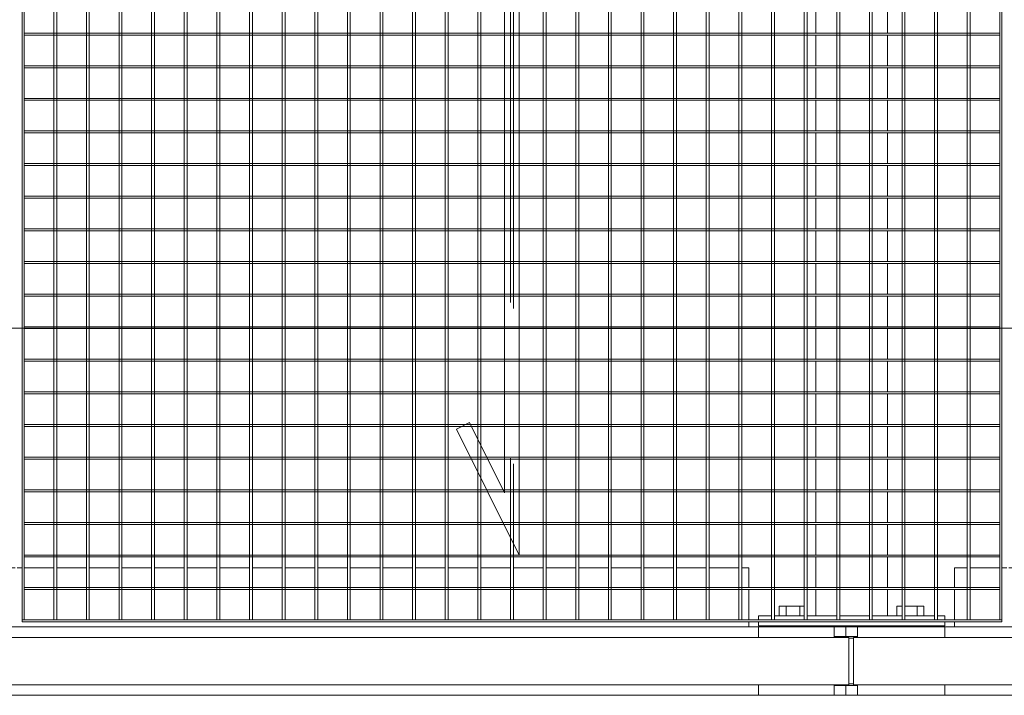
# Model space of a CAD drawing. Header units: metres. Extents: x 70279.8 to 70377.7, y 409251.8 to 409331.5.
# Tile 10 of 244: x 70315.173 to 70316.178, y 409289.475 to 409290.165. Entities that reach past the tile are written whole.
import ezdxf

# ---------------------------------------------------------------- set-up
doc = ezdxf.new("R2010")
doc.units = ezdxf.units.M
doc.linetypes.add('DASHEDX2', pattern=[9.525, 6.35, -3.175])
for name, color, linetype, lineweight in [('Bout', 3, 'Continuous', 0), ('CONTINUOUS', 7, 'Continuous', 18), ('Onderdeel', 2, 'Continuous', 0)]:
    doc.layers.add(name, color=color, linetype=linetype, lineweight=lineweight)
doc.layers.add('stairs&pedestrian', color=2, linetype='Continuous')

# ---------------------------------------------------------------- blocks, each defined once
blk = doc.blocks.new('stelconplaat')
at = {"layer": 'CONTINUOUS'}
blk.add_line((0, 2000), (2000, 2000), dxfattribs=at)
blk = doc.blocks.new('*A94')
at = {"layer": 'Onderdeel', "linetype": 'Continuous', "lineweight": 0}
for p, q in [((710.015, 15.151), (710.232, 15.151)), ((710.015, 13.611), (710.015, 15.151)), ((711.198, 15.151), (711.415, 15.151)), ((711.415, 13.611), (711.415, 15.151)), ((710.015, 11.351), (710.015, 13.131)), ((711.415, 11.351), (711.415, 13.131)), ((710.015, 11.351), (710.232, 11.351)), ((711.198, 11.351), (711.415, 11.351))]:
    blk.add_line(p, q, dxfattribs=at)
blk = doc.blocks.new('*A95')
at = {"layer": 'Onderdeel', "linetype": 'Continuous', "lineweight": 0}
for p, q in [((711.435, 15.151), (711.435, 11.351)), ((711.435, 15.151), (711.515, 15.151)), ((711.555, 15.151), (711.635, 15.151)), ((711.635, 14.887), (711.635, 15.151)), ((711.635, 14.221), (711.635, 14.827)), ((711.635, 13.555), (711.635, 14.161)), ((711.635, 12.889), (711.635, 13.495)), ((711.635, 12.223), (711.635, 12.829)), ((711.635, 11.557), (711.635, 12.163)), ((711.635, 11.351), (711.635, 11.497)), ((711.435, 11.351), (711.515, 11.351)), ((711.555, 11.351), (711.635, 11.351))]:
    blk.add_line(p, q, dxfattribs=at)
blk = doc.blocks.new('*A96')
at = {"layer": 'Bout', "linetype": 'Continuous', "lineweight": 0}
for p, q in [((711.835, 14.728), (711.635, 14.728)), ((711.835, 14.221), (711.835, 14.728)), ((711.415, 14.611), (711.435, 14.611)), ((711.635, 14.589), (711.835, 14.589)), ((711.415, 14.291), (711.435, 14.291)), ((711.635, 14.312), (711.835, 14.312)), ((711.835, 12.328), (711.635, 12.328)), ((711.835, 12.223), (711.835, 12.328)), ((711.415, 12.211), (711.435, 12.211)), ((711.835, 12.163), (711.835, 11.774)), ((711.415, 11.891), (711.435, 11.891)), ((711.635, 11.912), (711.835, 11.912)), ((711.635, 11.774), (711.835, 11.774))]:
    blk.add_line(p, q, dxfattribs=at)
blk = doc.blocks.new('*A106')
at = {"layer": 'Onderdeel', "linetype": 'Continuous', "lineweight": 0}
for p, q in [((711.415, 32.791), (711.515, 32.791)), ((711.555, 32.791), (712.173, 32.791)), ((712.213, 32.791), (712.615, 32.791)), ((712.615, 32.323), (712.615, 32.791)), ((712.615, 31.657), (712.615, 32.263)), ((712.615, 30.991), (712.615, 31.597)), ((712.615, 30.325), (712.615, 30.931)), ((712.615, 30.185), (712.615, 30.285)), ((712.615, 29.539), (712.615, 30.145)), ((712.615, 28.873), (712.615, 29.479)), ((712.615, 28.207), (712.615, 28.813)), ((712.615, 27.541), (712.615, 28.147)), ((712.615, 26.875), (712.615, 27.481)), ((712.615, 26.209), (712.615, 26.815)), ((712.615, 25.543), (712.615, 26.149)), ((712.615, 24.877), (712.615, 25.483)), ((712.615, 24.211), (712.615, 24.817)), ((712.615, 23.545), (712.615, 24.151)), ((712.615, 22.879), (712.615, 23.485)), ((712.615, 22.213), (712.615, 22.819)), ((712.615, 21.547), (712.615, 22.153)), ((712.615, 20.881), (712.615, 21.487)), ((712.615, 20.215), (712.615, 20.821)), ((712.615, 19.549), (712.615, 20.155)), ((712.615, 18.883), (712.615, 19.489)), ((712.615, 18.217), (712.615, 18.823)), ((712.615, 17.551), (712.615, 18.157)), ((712.615, 16.885), (712.615, 17.491)), ((712.615, 16.219), (712.615, 16.825)), ((712.615, 15.553), (712.615, 16.159)), ((712.615, 15.351), (712.615, 15.493)), ((711.415, 15.351), (711.515, 15.351)), ((711.555, 15.351), (712.173, 15.351)), ((712.213, 15.351), (712.615, 15.351))]:
    blk.add_line(p, q, dxfattribs=at)
blk = doc.blocks.new('*A125')
at = {"layer": 'Onderdeel', "linetype": 'Continuous', "lineweight": 0}
for p, q in [((710.015, 13.131), (710.015, 13.371)), ((710.015, 13.371), (710.215, 13.371)), ((710.215, 13.131), (710.215, 13.371)), ((710.215, 13.371), (710.232, 13.371)), ((710.249, 13.211), (710.249, 13.311)), ((711.182, 13.211), (711.182, 13.311)), ((711.198, 13.371), (711.215, 13.371)), ((711.215, 13.371), (711.215, 13.131)), ((711.215, 13.371), (711.415, 13.371)), ((711.415, 13.131), (711.415, 13.371)), ((710.232, 13.131), (710.015, 13.131)), ((711.215, 13.131), (711.198, 13.131)), ((711.215, 13.131), (711.415, 13.131))]:
    blk.add_line(p, q, dxfattribs=at)
blk = doc.blocks.new('*A186')
at = {"layer": 'Onderdeel', "linetype": 'Continuous', "lineweight": 0}
for p, q in [((711.635, 13.981), (712.173, 13.981)), ((711.635, 13.555), (711.635, 13.981)), ((712.213, 13.981), (712.839, 13.981)), ((712.879, 13.981), (713.505, 13.981)), ((713.545, 13.981), (714.171, 13.981)), ((714.211, 13.981), (714.837, 13.981)), ((714.877, 13.981), (715.503, 13.981)), ((715.543, 13.981), (716.169, 13.981)), ((716.209, 13.981), (716.835, 13.981)), ((716.875, 13.981), (717.501, 13.981)), ((717.541, 13.981), (718.167, 13.981)), ((718.207, 13.981), (718.833, 13.981)), ((718.873, 13.981), (719.499, 13.981)), ((719.539, 13.981), (720.165, 13.981)), ((720.205, 13.981), (720.831, 13.981)), ((720.871, 13.981), (721.497, 13.981)), ((721.537, 13.981), (722.163, 13.981)), ((722.203, 13.981), (722.829, 13.981)), ((722.869, 13.981), (723.495, 13.981)), ((723.535, 13.981), (724.161, 13.981)), ((724.201, 13.981), (724.827, 13.981)), ((724.867, 13.981), (725.493, 13.981)), ((725.533, 13.981), (726.159, 13.981)), ((726.199, 13.981), (726.825, 13.981)), ((726.865, 13.981), (727.491, 13.981)), ((727.531, 13.981), (728.157, 13.981)), ((728.197, 13.981), (728.823, 13.981)), ((728.863, 13.981), (729.489, 13.981)), ((729.529, 13.981), (730.155, 13.981)), ((730.195, 13.981), (730.821, 13.981)), ((730.861, 13.981), (731.487, 13.981)), ((731.527, 13.981), (732.153, 13.981)), ((732.193, 13.981), (732.819, 13.981)), ((732.859, 13.981), (733.485, 13.981)), ((733.525, 13.981), (734.151, 13.981)), ((734.191, 13.981), (734.817, 13.981)), ((734.857, 13.981), (735.394, 13.981)), ((735.394, 13.555), (735.394, 13.981)), ((711.635, 12.889), (711.635, 13.495)), ((735.394, 12.889), (735.394, 13.495)), ((711.635, 12.521), (711.635, 12.829)), ((735.394, 12.521), (735.394, 12.829)), ((711.635, 12.521), (712.173, 12.521)), ((712.213, 12.521), (712.839, 12.521)), ((712.879, 12.521), (713.505, 12.521)), ((713.545, 12.521), (714.171, 12.521)), ((714.211, 12.521), (714.837, 12.521)), ((714.877, 12.521), (715.503, 12.521)), ((715.543, 12.521), (716.169, 12.521)), ((716.209, 12.521), (716.835, 12.521)), ((716.875, 12.521), (717.501, 12.521)), ((717.541, 12.521), (718.167, 12.521)), ((718.207, 12.521), (718.833, 12.521)), ((718.873, 12.521), (719.499, 12.521)), ((719.539, 12.521), (720.165, 12.521)), ((720.205, 12.521), (720.831, 12.521)), ((720.871, 12.521), (721.497, 12.521)), ((721.537, 12.521), (722.163, 12.521)), ((722.203, 12.521), (722.829, 12.521)), ((722.869, 12.521), (723.495, 12.521)), ((723.535, 12.521), (724.161, 12.521)), ((724.201, 12.521), (724.827, 12.521)), ((724.867, 12.521), (725.493, 12.521)), ((725.533, 12.521), (726.159, 12.521)), ((726.199, 12.521), (726.825, 12.521)), ((726.865, 12.521), (727.491, 12.521)), ((727.531, 12.521), (728.157, 12.521)), ((728.197, 12.521), (728.823, 12.521)), ((728.863, 12.521), (729.489, 12.521)), ((729.529, 12.521), (730.155, 12.521)), ((730.195, 12.521), (730.821, 12.521)), ((730.861, 12.521), (731.487, 12.521)), ((731.527, 12.521), (732.153, 12.521)), ((732.193, 12.521), (732.819, 12.521)), ((732.859, 12.521), (733.485, 12.521)), ((733.525, 12.521), (734.151, 12.521)), ((734.191, 12.521), (734.817, 12.521)), ((734.857, 12.521), (735.394, 12.521))]:
    blk.add_line(p, q, dxfattribs=at)
blk = doc.blocks.new('*A187')
at = {"layer": 'Onderdeel', "linetype": 'Continuous', "lineweight": 0}
for p, q in [((711.415, 11.151), (711.515, 11.151)), ((711.555, 11.151), (712.173, 11.151)), ((712.213, 11.151), (712.615, 11.151)), ((712.615, 10.891), (712.615, 11.151)), ((712.615, 10.225), (712.615, 10.831)), ((712.615, 10.085), (712.615, 10.185)), ((712.615, 9.439), (712.615, 10.045)), ((712.615, 8.773), (712.615, 9.379)), ((712.615, 8.107), (712.615, 8.713)), ((712.615, 7.441), (712.615, 8.047)), ((712.615, 6.775), (712.615, 7.381)), ((712.615, 6.109), (712.615, 6.715)), ((712.615, 5.443), (712.615, 6.049)), ((712.615, 4.777), (712.615, 5.383)), ((712.615, 4.111), (712.615, 4.717)), ((712.615, 3.445), (712.615, 4.051)), ((712.615, 2.779), (712.615, 3.385)), ((712.615, 2.113), (712.615, 2.719)), ((712.615, 1.447), (712.615, 2.053)), ((712.615, 0.781), (712.615, 1.387)), ((712.615, 0.115), (712.615, 0.721)), ((712.615, -0.551), (712.615, 0.055)), ((712.615, -1.217), (712.615, -0.611)), ((712.615, -1.883), (712.615, -1.277)), ((712.615, -2.549), (712.615, -1.943)), ((712.615, -3.215), (712.615, -2.609)), ((712.615, -3.881), (712.615, -3.275)), ((712.615, -4.547), (712.615, -3.941)), ((712.615, -4.696), (712.615, -4.607)), ((711.415, -4.696), (711.515, -4.696)), ((711.555, -4.696), (712.173, -4.696)), ((712.213, -4.696), (712.615, -4.696))]:
    blk.add_line(p, q, dxfattribs=at)
blk = doc.blocks.new('*A276')
at = {"layer": 'Onderdeel', "linetype": 'Continuous', "lineweight": 0}
for p, q in [((710.015, 15.151), (710.015, 37.086)), ((711.415, 15.151), (711.415, 37.086)), ((710.015, -4.896), (710.015, 11.351)), ((711.415, -4.896), (711.415, 11.351))]:
    blk.add_line(p, q, dxfattribs=at)
blk = doc.blocks.new('*A824')
at = {"layer": 'Onderdeel', "linetype": 'Continuous', "lineweight": 0}
for p, q in [((710.232, 13.311), (710.232, 38.906)), ((711.198, 13.311), (711.198, 38.906)), ((710.232, 13.311), (711.198, 13.311))]:
    blk.add_line(p, q, dxfattribs=at)
blk = doc.blocks.new('*A825')
at = {"layer": 'Onderdeel', "linetype": 'Continuous', "lineweight": 0}
for p, q in [((711.555, 30.185), (711.515, 30.185)), ((711.515, 30.185), (711.515, 10.185)), ((711.555, 30.185), (711.555, 10.185)), ((711.515, 10.185), (711.555, 10.185))]:
    blk.add_line(p, q, dxfattribs=at)
blk = doc.blocks.new('*A827')
at = {"layer": 'Onderdeel', "linetype": 'Continuous', "lineweight": 0}
for p, q in [((712.173, 10.225), (712.173, 30.145)), ((712.173, 30.145), (712.213, 30.145)), ((712.213, 30.145), (712.213, 10.225)), ((712.213, 10.225), (712.173, 10.225))]:
    blk.add_line(p, q, dxfattribs=at)
blk = doc.blocks.new('*A828')
at = {"layer": 'Onderdeel', "linetype": 'Continuous', "lineweight": 0}
for p, q in [((712.839, 10.225), (712.839, 30.145)), ((712.839, 30.145), (712.879, 30.145)), ((712.879, 30.145), (712.879, 10.225)), ((712.879, 10.225), (712.839, 10.225))]:
    blk.add_line(p, q, dxfattribs=at)
blk = doc.blocks.new('*A829')
at = {"layer": 'Onderdeel', "linetype": 'Continuous', "lineweight": 0}
for p, q in [((713.505, 30.145), (713.505, 20.348)), ((713.545, 30.145), (713.505, 30.145)), ((713.545, 30.145), (713.545, 20.368)), ((713.505, 20.035), (713.505, 10.225)), ((713.545, 20.035), (713.545, 10.225)), ((713.505, 10.225), (713.545, 10.225))]:
    blk.add_line(p, q, dxfattribs=at)
at = {"layer": 'Onderdeel', "linetype": 'DASHEDX2', "lineweight": 0}
for p, q in [((713.505, 20.348), (713.505, 20.035)), ((713.545, 20.368), (713.545, 20.035))]:
    blk.add_line(p, q, dxfattribs=at)
blk = doc.blocks.new('*A830')
at = {"layer": 'Onderdeel', "linetype": 'Continuous', "lineweight": 0}
for p, q in [((714.171, 30.145), (714.171, 20.681)), ((714.211, 30.145), (714.171, 30.145)), ((714.211, 30.145), (714.211, 20.701)), ((714.171, 20.346), (714.171, 20.335)), ((714.211, 20.366), (714.211, 20.335)), ((714.171, 20.035), (714.171, 10.225)), ((714.211, 10.225), (714.211, 20.035)), ((714.171, 10.225), (714.211, 10.225))]:
    blk.add_line(p, q, dxfattribs=at)
at = {"layer": 'Onderdeel', "linetype": 'DASHEDX2', "lineweight": 0}
for p, q in [((714.171, 20.681), (714.171, 20.035)), ((714.211, 20.701), (714.211, 20.366)), ((714.211, 20.335), (714.211, 20.035))]:
    blk.add_line(p, q, dxfattribs=at)
blk = doc.blocks.new('*A831')
at = {"layer": 'Onderdeel', "linetype": 'Continuous', "lineweight": 0}
for p, q in [((714.837, 30.145), (714.837, 21.014)), ((714.877, 30.145), (714.837, 30.145)), ((714.877, 30.145), (714.877, 21.034)), ((714.837, 20.679), (714.837, 20.335)), ((714.877, 20.699), (714.877, 20.335)), ((714.837, 10.225), (714.837, 20.035)), ((714.877, 20.035), (714.877, 10.225)), ((714.877, 10.225), (714.837, 10.225))]:
    blk.add_line(p, q, dxfattribs=at)
at = {"layer": 'Onderdeel', "linetype": 'DASHEDX2', "lineweight": 0}
for p, q in [((714.837, 21.014), (714.837, 20.679)), ((714.877, 21.034), (714.877, 20.699)), ((714.837, 20.335), (714.837, 20.035)), ((714.877, 20.335), (714.877, 20.035))]:
    blk.add_line(p, q, dxfattribs=at)
blk = doc.blocks.new('*A832')
at = {"layer": 'Onderdeel', "linetype": 'Continuous', "lineweight": 0}
for p, q in [((715.503, 30.145), (715.503, 21.209)), ((715.543, 30.145), (715.503, 30.145)), ((715.543, 30.145), (715.543, 21.129)), ((715.503, 21.012), (715.503, 20.335)), ((715.543, 21.032), (715.543, 20.335)), ((715.503, 10.225), (715.503, 20.035)), ((715.543, 20.035), (715.543, 10.225)), ((715.543, 10.225), (715.503, 10.225))]:
    blk.add_line(p, q, dxfattribs=at)
at = {"layer": 'Onderdeel', "linetype": 'DASHEDX2', "lineweight": 0}
for p, q in [((715.503, 21.209), (715.503, 21.012)), ((715.543, 21.129), (715.543, 21.032)), ((715.503, 20.335), (715.503, 20.035)), ((715.543, 20.335), (715.543, 20.035))]:
    blk.add_line(p, q, dxfattribs=at)
blk = doc.blocks.new('*A833')
at = {"layer": 'Onderdeel', "linetype": 'Continuous', "lineweight": 0}
for p, q in [((716.169, 30.145), (716.169, 20.335)), ((716.209, 30.145), (716.169, 30.145)), ((716.209, 30.145), (716.209, 20.335)), ((716.169, 20.035), (716.169, 10.225)), ((716.209, 20.035), (716.209, 10.225)), ((716.169, 10.225), (716.209, 10.225))]:
    blk.add_line(p, q, dxfattribs=at)
at = {"layer": 'Onderdeel', "linetype": 'DASHEDX2', "lineweight": 0}
for p, q in [((716.169, 20.335), (716.169, 20.035)), ((716.209, 20.335), (716.209, 20.035))]:
    blk.add_line(p, q, dxfattribs=at)
blk = doc.blocks.new('*A834')
at = {"layer": 'Onderdeel', "linetype": 'Continuous', "lineweight": 0}
for p, q in [((716.835, 30.145), (716.835, 20.335)), ((716.875, 30.145), (716.835, 30.145)), ((716.875, 30.145), (716.875, 20.335)), ((716.835, 20.035), (716.835, 10.225)), ((716.875, 20.035), (716.875, 10.225)), ((716.835, 10.225), (716.875, 10.225))]:
    blk.add_line(p, q, dxfattribs=at)
at = {"layer": 'Onderdeel', "linetype": 'DASHEDX2', "lineweight": 0}
for p, q in [((716.835, 20.335), (716.835, 20.035)), ((716.875, 20.335), (716.875, 20.035))]:
    blk.add_line(p, q, dxfattribs=at)
blk = doc.blocks.new('*A835')
at = {"layer": 'Onderdeel', "linetype": 'Continuous', "lineweight": 0}
for p, q in [((717.501, 30.145), (717.501, 20.335)), ((717.541, 30.145), (717.501, 30.145)), ((717.541, 30.145), (717.541, 20.335)), ((717.501, 20.035), (717.501, 10.225)), ((717.541, 20.035), (717.541, 10.225)), ((717.501, 10.225), (717.541, 10.225))]:
    blk.add_line(p, q, dxfattribs=at)
at = {"layer": 'Onderdeel', "linetype": 'DASHEDX2', "lineweight": 0}
for p, q in [((717.501, 20.335), (717.501, 20.035)), ((717.541, 20.335), (717.541, 20.035))]:
    blk.add_line(p, q, dxfattribs=at)
blk = doc.blocks.new('*A836')
at = {"layer": 'Onderdeel', "linetype": 'Continuous', "lineweight": 0}
for p, q in [((718.167, 30.145), (718.167, 20.335)), ((718.207, 30.145), (718.167, 30.145)), ((718.207, 30.145), (718.207, 20.335)), ((718.167, 20.035), (718.167, 10.225)), ((718.207, 20.035), (718.207, 10.225)), ((718.167, 10.225), (718.207, 10.225))]:
    blk.add_line(p, q, dxfattribs=at)
at = {"layer": 'Onderdeel', "linetype": 'DASHEDX2', "lineweight": 0}
for p, q in [((718.167, 20.335), (718.167, 20.035)), ((718.207, 20.335), (718.207, 20.035))]:
    blk.add_line(p, q, dxfattribs=at)
blk = doc.blocks.new('*A837')
at = {"layer": 'Onderdeel', "linetype": 'Continuous', "lineweight": 0}
for p, q in [((718.833, 30.145), (718.833, 20.335)), ((718.873, 30.145), (718.833, 30.145)), ((718.873, 30.145), (718.873, 20.335)), ((718.833, 20.035), (718.833, 10.225)), ((718.873, 20.035), (718.873, 10.225)), ((718.833, 10.225), (718.873, 10.225))]:
    blk.add_line(p, q, dxfattribs=at)
at = {"layer": 'Onderdeel', "linetype": 'DASHEDX2', "lineweight": 0}
for p, q in [((718.833, 20.335), (718.833, 20.035)), ((718.873, 20.335), (718.873, 20.035))]:
    blk.add_line(p, q, dxfattribs=at)
blk = doc.blocks.new('*A838')
at = {"layer": 'Onderdeel', "linetype": 'Continuous', "lineweight": 0}
for p, q in [((719.499, 30.145), (719.499, 20.335)), ((719.539, 30.145), (719.499, 30.145)), ((719.539, 30.145), (719.539, 20.335)), ((719.499, 20.035), (719.499, 10.225)), ((719.539, 20.035), (719.539, 10.225)), ((719.499, 10.225), (719.539, 10.225))]:
    blk.add_line(p, q, dxfattribs=at)
at = {"layer": 'Onderdeel', "linetype": 'DASHEDX2', "lineweight": 0}
for p, q in [((719.499, 20.335), (719.499, 20.035)), ((719.539, 20.335), (719.539, 20.035))]:
    blk.add_line(p, q, dxfattribs=at)
blk = doc.blocks.new('*A839')
at = {"layer": 'Onderdeel', "linetype": 'Continuous', "lineweight": 0}
for p, q in [((720.165, 30.145), (720.165, 20.335)), ((720.205, 30.145), (720.165, 30.145)), ((720.205, 30.145), (720.205, 20.335)), ((720.165, 20.035), (720.165, 10.225)), ((720.205, 20.035), (720.205, 10.225)), ((720.165, 10.225), (720.205, 10.225))]:
    blk.add_line(p, q, dxfattribs=at)
at = {"layer": 'Onderdeel', "linetype": 'DASHEDX2', "lineweight": 0}
for p, q in [((720.165, 20.335), (720.165, 20.035)), ((720.205, 20.335), (720.205, 20.035))]:
    blk.add_line(p, q, dxfattribs=at)
blk = doc.blocks.new('*A840')
at = {"layer": 'Onderdeel', "linetype": 'Continuous', "lineweight": 0}
for p, q in [((720.831, 30.145), (720.831, 20.335)), ((720.871, 30.145), (720.831, 30.145)), ((720.871, 30.145), (720.871, 20.335)), ((720.831, 20.035), (720.831, 10.225)), ((720.871, 20.035), (720.871, 10.225)), ((720.831, 10.225), (720.871, 10.225))]:
    blk.add_line(p, q, dxfattribs=at)
at = {"layer": 'Onderdeel', "linetype": 'DASHEDX2', "lineweight": 0}
for p, q in [((720.831, 20.335), (720.831, 20.035)), ((720.871, 20.335), (720.871, 20.035))]:
    blk.add_line(p, q, dxfattribs=at)
blk = doc.blocks.new('*A841')
at = {"layer": 'Onderdeel', "linetype": 'Continuous', "lineweight": 0}
for p, q in [((721.497, 30.145), (721.497, 20.335)), ((721.537, 30.145), (721.497, 30.145)), ((721.537, 30.145), (721.537, 20.335)), ((721.497, 20.035), (721.497, 10.225)), ((721.537, 20.035), (721.537, 10.225)), ((721.497, 10.225), (721.537, 10.225))]:
    blk.add_line(p, q, dxfattribs=at)
at = {"layer": 'Onderdeel', "linetype": 'DASHEDX2', "lineweight": 0}
for p, q in [((721.497, 20.335), (721.497, 20.035)), ((721.537, 20.335), (721.537, 20.035))]:
    blk.add_line(p, q, dxfattribs=at)
blk = doc.blocks.new('*A842')
at = {"layer": 'Onderdeel', "linetype": 'Continuous', "lineweight": 0}
for p, q in [((722.163, 30.145), (722.163, 20.335)), ((722.203, 30.145), (722.163, 30.145)), ((722.203, 30.145), (722.203, 20.335)), ((722.163, 20.035), (722.163, 10.225)), ((722.203, 20.035), (722.203, 10.225)), ((722.163, 10.225), (722.203, 10.225))]:
    blk.add_line(p, q, dxfattribs=at)
at = {"layer": 'Onderdeel', "linetype": 'DASHEDX2', "lineweight": 0}
for p, q in [((722.163, 20.335), (722.163, 20.035)), ((722.203, 20.335), (722.203, 20.035))]:
    blk.add_line(p, q, dxfattribs=at)
blk = doc.blocks.new('*A843')
at = {"layer": 'Onderdeel', "linetype": 'Continuous', "lineweight": 0}
for p, q in [((722.829, 30.145), (722.829, 20.335)), ((722.869, 30.145), (722.829, 30.145)), ((722.869, 30.145), (722.869, 20.335)), ((722.829, 20.035), (722.829, 10.225)), ((722.869, 20.035), (722.869, 10.225)), ((722.829, 10.225), (722.869, 10.225))]:
    blk.add_line(p, q, dxfattribs=at)
at = {"layer": 'Onderdeel', "linetype": 'DASHEDX2', "lineweight": 0}
for p, q in [((722.829, 20.335), (722.829, 20.035)), ((722.869, 20.335), (722.869, 20.035))]:
    blk.add_line(p, q, dxfattribs=at)
blk = doc.blocks.new('*A844')
at = {"layer": 'Onderdeel', "linetype": 'Continuous', "lineweight": 0}
for p, q in [((723.495, 30.145), (723.495, 20.335)), ((723.535, 30.145), (723.495, 30.145)), ((723.535, 30.145), (723.535, 20.335)), ((723.495, 20.035), (723.495, 10.225)), ((723.535, 20.035), (723.535, 10.225)), ((723.495, 10.225), (723.535, 10.225))]:
    blk.add_line(p, q, dxfattribs=at)
at = {"layer": 'Onderdeel', "linetype": 'DASHEDX2', "lineweight": 0}
for p, q in [((723.495, 20.335), (723.495, 20.035)), ((723.535, 20.335), (723.535, 20.035))]:
    blk.add_line(p, q, dxfattribs=at)
blk = doc.blocks.new('*A914')
at = {"layer": 'Onderdeel', "linetype": 'Continuous', "lineweight": 0}
for p, q in [((711.198, 13.211), (710.232, 13.211)), ((710.232, -26.823), (710.232, 13.211)), ((711.198, -26.823), (711.198, 13.211))]:
    blk.add_line(p, q, dxfattribs=at)
blk = doc.blocks.new('*A1054')
at = {"layer": 'Onderdeel', "linetype": 'Continuous', "lineweight": 0}
for p, q in [((711.555, 10.225), (735.475, 10.225)), ((711.555, 10.225), (711.555, 10.185)), ((711.555, 10.185), (735.475, 10.185)), ((735.475, 10.185), (735.475, 10.225))]:
    blk.add_line(p, q, dxfattribs=at)
blk = doc.blocks.new('*A1055')
at = {"layer": 'Onderdeel', "linetype": 'Continuous', "lineweight": 0}
for p, q in [((711.555, 10.891), (735.475, 10.891)), ((711.555, 10.831), (711.555, 10.891)), ((735.475, 10.891), (735.475, 10.831)), ((735.475, 10.831), (711.555, 10.831))]:
    blk.add_line(p, q, dxfattribs=at)
blk = doc.blocks.new('*A1056')
at = {"layer": 'Onderdeel', "linetype": 'Continuous', "lineweight": 0}
for p, q in [((712.879, 20.035), (715.447, 21.32)), ((715.447, 21.32), (715.582, 21.051)), ((715.582, 21.051), (714.15, 20.335)), ((734.15, 20.335), (714.15, 20.335)), ((734.15, 20.335), (731.582, 19.051)), ((732.879, 20.035), (712.879, 20.035)), ((732.879, 20.035), (731.447, 19.32)), ((731.447, 19.32), (731.582, 19.051))]:
    blk.add_line(p, q, dxfattribs=at)
blk = doc.blocks.new('*A1057')
at = {"layer": 'Onderdeel', "linetype": 'Continuous', "lineweight": 0}
for p, q in [((711.555, 11.557), (735.475, 11.557)), ((711.555, 11.497), (711.555, 11.557)), ((735.475, 11.497), (711.555, 11.497)), ((735.475, 11.557), (735.475, 11.497))]:
    blk.add_line(p, q, dxfattribs=at)
blk = doc.blocks.new('*A1058')
at = {"layer": 'Onderdeel', "linetype": 'Continuous', "lineweight": 0}
for p, q in [((711.555, 12.223), (735.475, 12.223)), ((711.555, 12.163), (711.555, 12.223)), ((735.475, 12.163), (711.555, 12.163)), ((735.475, 12.223), (735.475, 12.163))]:
    blk.add_line(p, q, dxfattribs=at)
blk = doc.blocks.new('*A1059')
at = {"layer": 'Onderdeel', "linetype": 'Continuous', "lineweight": 0}
for p, q in [((711.555, 12.889), (735.475, 12.889)), ((711.555, 12.829), (711.555, 12.889)), ((735.475, 12.889), (735.475, 12.829)), ((735.475, 12.829), (711.555, 12.829))]:
    blk.add_line(p, q, dxfattribs=at)
blk = doc.blocks.new('*A1060')
at = {"layer": 'Onderdeel', "linetype": 'Continuous', "lineweight": 0}
for p, q in [((711.555, 13.555), (735.475, 13.555)), ((711.555, 13.495), (711.555, 13.555)), ((735.475, 13.495), (711.555, 13.495)), ((735.475, 13.555), (735.475, 13.495))]:
    blk.add_line(p, q, dxfattribs=at)
blk = doc.blocks.new('*A1061')
at = {"layer": 'Onderdeel', "linetype": 'Continuous', "lineweight": 0}
for p, q in [((711.555, 14.221), (735.475, 14.221)), ((711.555, 14.161), (711.555, 14.221)), ((735.475, 14.161), (711.555, 14.161)), ((735.475, 14.221), (735.475, 14.161))]:
    blk.add_line(p, q, dxfattribs=at)
blk = doc.blocks.new('*A1062')
at = {"layer": 'Onderdeel', "linetype": 'Continuous', "lineweight": 0}
for p, q in [((711.555, 14.887), (735.475, 14.887)), ((711.555, 14.827), (711.555, 14.887)), ((735.475, 14.887), (735.475, 14.827)), ((735.475, 14.827), (711.555, 14.827))]:
    blk.add_line(p, q, dxfattribs=at)
blk = doc.blocks.new('*A1063')
at = {"layer": 'Onderdeel', "linetype": 'Continuous', "lineweight": 0}
for p, q in [((711.555, 15.553), (735.475, 15.553)), ((711.555, 15.493), (711.555, 15.553)), ((735.475, 15.493), (711.555, 15.493)), ((735.475, 15.553), (735.475, 15.493))]:
    blk.add_line(p, q, dxfattribs=at)
blk = doc.blocks.new('*A1064')
at = {"layer": 'Onderdeel', "linetype": 'Continuous', "lineweight": 0}
for p, q in [((711.555, 16.219), (735.475, 16.219)), ((711.555, 16.159), (711.555, 16.219)), ((735.475, 16.159), (711.555, 16.159)), ((735.475, 16.219), (735.475, 16.159))]:
    blk.add_line(p, q, dxfattribs=at)
blk = doc.blocks.new('*A1065')
at = {"layer": 'Onderdeel', "linetype": 'Continuous', "lineweight": 0}
for p, q in [((711.555, 16.885), (735.475, 16.885)), ((711.555, 16.825), (711.555, 16.885)), ((735.475, 16.885), (735.475, 16.825)), ((735.475, 16.825), (711.555, 16.825))]:
    blk.add_line(p, q, dxfattribs=at)
blk = doc.blocks.new('*A1066')
at = {"layer": 'Onderdeel', "linetype": 'Continuous', "lineweight": 0}
for p, q in [((711.555, 17.551), (735.475, 17.551)), ((711.555, 17.491), (711.555, 17.551)), ((735.475, 17.491), (711.555, 17.491)), ((735.475, 17.551), (735.475, 17.491))]:
    blk.add_line(p, q, dxfattribs=at)
blk = doc.blocks.new('*A1067')
at = {"layer": 'Onderdeel', "linetype": 'Continuous', "lineweight": 0}
for p, q in [((711.555, 18.217), (735.475, 18.217)), ((711.555, 18.157), (711.555, 18.217)), ((735.475, 18.157), (711.555, 18.157)), ((735.475, 18.217), (735.475, 18.157))]:
    blk.add_line(p, q, dxfattribs=at)
blk = doc.blocks.new('*A1068')
at = {"layer": 'Onderdeel', "linetype": 'Continuous', "lineweight": 0}
for p, q in [((711.555, 18.883), (735.475, 18.883)), ((711.555, 18.823), (711.555, 18.883)), ((735.475, 18.823), (711.555, 18.823)), ((735.475, 18.883), (735.475, 18.823))]:
    blk.add_line(p, q, dxfattribs=at)
blk = doc.blocks.new('*A1069')
at = {"layer": 'Onderdeel', "linetype": 'Continuous', "lineweight": 0}
for p, q in [((711.555, 19.489), (711.555, 19.549)), ((711.555, 19.549), (731.907, 19.549)), ((735.475, 19.549), (732.578, 19.549)), ((735.475, 19.549), (735.475, 19.489)), ((731.787, 19.489), (711.555, 19.489)), ((735.475, 19.489), (732.458, 19.489))]:
    blk.add_line(p, q, dxfattribs=at)
at = {"layer": 'Onderdeel', "linetype": 'DASHEDX2', "lineweight": 0}
for p, q in [((732.578, 19.549), (731.907, 19.549)), ((732.458, 19.489), (731.787, 19.489))]:
    blk.add_line(p, q, dxfattribs=at)
blk = doc.blocks.new('*A1070')
at = {"layer": 'Onderdeel', "linetype": 'Continuous', "lineweight": 0}
for p, q in [((711.555, 20.155), (711.555, 20.215)), ((711.555, 20.215), (713.239, 20.215)), ((713.119, 20.155), (711.555, 20.155)), ((735.475, 20.155), (733.79, 20.155)), ((735.475, 20.215), (733.91, 20.215)), ((735.475, 20.215), (735.475, 20.155))]:
    blk.add_line(p, q, dxfattribs=at)
at = {"layer": 'Onderdeel', "linetype": 'DASHEDX2', "lineweight": 0}
for p, q in [((733.79, 20.155), (713.119, 20.155)), ((733.91, 20.215), (713.239, 20.215))]:
    blk.add_line(p, q, dxfattribs=at)
blk = doc.blocks.new('*A1071')
at = {"layer": 'Onderdeel', "linetype": 'Continuous', "lineweight": 0}
for p, q in [((711.555, 20.821), (711.555, 20.881)), ((711.555, 20.881), (714.571, 20.881)), ((714.451, 20.821), (711.555, 20.821)), ((735.475, 20.821), (715.122, 20.821)), ((735.475, 20.881), (715.242, 20.881)), ((735.475, 20.881), (735.475, 20.821))]:
    blk.add_line(p, q, dxfattribs=at)
at = {"layer": 'Onderdeel', "linetype": 'DASHEDX2', "lineweight": 0}
for p, q in [((715.122, 20.821), (714.451, 20.821)), ((715.242, 20.881), (714.571, 20.881))]:
    blk.add_line(p, q, dxfattribs=at)
blk = doc.blocks.new('*A1072')
at = {"layer": 'Onderdeel', "linetype": 'Continuous', "lineweight": 0}
for p, q in [((711.555, 21.547), (735.475, 21.547)), ((711.555, 21.487), (711.555, 21.547)), ((735.475, 21.547), (735.475, 21.487)), ((735.475, 21.487), (711.555, 21.487))]:
    blk.add_line(p, q, dxfattribs=at)
blk = doc.blocks.new('*A1073')
at = {"layer": 'Onderdeel', "linetype": 'Continuous', "lineweight": 0}
for p, q in [((711.555, 22.213), (735.475, 22.213)), ((711.555, 22.153), (711.555, 22.213)), ((735.475, 22.153), (711.555, 22.153)), ((735.475, 22.213), (735.475, 22.153))]:
    blk.add_line(p, q, dxfattribs=at)
blk = doc.blocks.new('*A1074')
at = {"layer": 'Onderdeel', "linetype": 'Continuous', "lineweight": 0}
for p, q in [((711.555, 22.879), (735.475, 22.879)), ((711.555, 22.819), (711.555, 22.879)), ((735.475, 22.819), (711.555, 22.819)), ((735.475, 22.879), (735.475, 22.819))]:
    blk.add_line(p, q, dxfattribs=at)
blk = doc.blocks.new('*A1075')
at = {"layer": 'Onderdeel', "linetype": 'Continuous', "lineweight": 0}
for p, q in [((711.555, 23.545), (735.475, 23.545)), ((711.555, 23.485), (711.555, 23.545)), ((735.475, 23.545), (735.475, 23.485)), ((735.475, 23.485), (711.555, 23.485))]:
    blk.add_line(p, q, dxfattribs=at)
blk = doc.blocks.new('*A1076')
at = {"layer": 'Onderdeel', "linetype": 'Continuous', "lineweight": 0}
for p, q in [((711.555, 24.211), (735.475, 24.211)), ((711.555, 24.151), (711.555, 24.211)), ((735.475, 24.151), (711.555, 24.151)), ((735.475, 24.211), (735.475, 24.151))]:
    blk.add_line(p, q, dxfattribs=at)
blk = doc.blocks.new('*A1077')
at = {"layer": 'Onderdeel', "linetype": 'Continuous', "lineweight": 0}
for p, q in [((711.555, 24.877), (735.475, 24.877)), ((711.555, 24.817), (711.555, 24.877)), ((735.475, 24.817), (711.555, 24.817)), ((735.475, 24.877), (735.475, 24.817))]:
    blk.add_line(p, q, dxfattribs=at)
blk = doc.blocks.new('*A1078')
at = {"layer": 'Onderdeel', "linetype": 'Continuous', "lineweight": 0}
for p, q in [((711.555, 25.543), (735.475, 25.543)), ((711.555, 25.483), (711.555, 25.543)), ((735.475, 25.543), (735.475, 25.483)), ((735.475, 25.483), (711.555, 25.483))]:
    blk.add_line(p, q, dxfattribs=at)
blk = doc.blocks.new('*A1079')
at = {"layer": 'Onderdeel', "linetype": 'Continuous', "lineweight": 0}
for p, q in [((711.555, 26.209), (735.475, 26.209)), ((711.555, 26.149), (711.555, 26.209)), ((735.475, 26.149), (711.555, 26.149)), ((735.475, 26.209), (735.475, 26.149))]:
    blk.add_line(p, q, dxfattribs=at)
blk = doc.blocks.new('*A1118')
at = {"layer": 'Onderdeel', "linetype": 'Continuous', "lineweight": 0}
for p, q in [((710.015, 13.371), (710.015, 13.611)), ((710.015, 13.611), (710.215, 13.611)), ((710.215, 13.371), (710.215, 13.611)), ((710.215, 13.611), (710.232, 13.611)), ((711.198, 13.611), (711.215, 13.611)), ((711.215, 13.611), (711.215, 13.371)), ((711.215, 13.611), (711.415, 13.611)), ((711.415, 13.371), (711.415, 13.611)), ((710.232, 13.371), (710.015, 13.371)), ((711.215, 13.371), (711.198, 13.371)), ((711.215, 13.371), (711.415, 13.371))]:
    blk.add_line(p, q, dxfattribs=at)
blk = doc.blocks.new('*A1172')
at = {"layer": 'Onderdeel', "linetype": 'Continuous', "lineweight": 0}
for p, q in [((711.555, 30.145), (711.555, 30.185)), ((711.555, 30.185), (735.475, 30.185)), ((735.475, 30.185), (735.475, 30.145)), ((735.475, 30.145), (711.555, 30.145))]:
    blk.add_line(p, q, dxfattribs=at)
blk = doc.blocks.new('*A1173')
at = {"layer": 'Onderdeel', "linetype": 'Continuous', "lineweight": 0}
for p, q in [((711.555, 26.875), (735.475, 26.875)), ((711.555, 26.815), (711.555, 26.875)), ((735.475, 26.815), (711.555, 26.815)), ((735.475, 26.875), (735.475, 26.815))]:
    blk.add_line(p, q, dxfattribs=at)
blk = doc.blocks.new('*A1174')
at = {"layer": 'Onderdeel', "linetype": 'Continuous', "lineweight": 0}
for p, q in [((711.555, 27.541), (735.475, 27.541)), ((711.555, 27.481), (711.555, 27.541)), ((735.475, 27.541), (735.475, 27.481)), ((735.475, 27.481), (711.555, 27.481))]:
    blk.add_line(p, q, dxfattribs=at)
blk = doc.blocks.new('*A1175')
at = {"layer": 'Onderdeel', "linetype": 'Continuous', "lineweight": 0}
for p, q in [((711.555, 28.207), (735.475, 28.207)), ((711.555, 28.147), (711.555, 28.207)), ((735.475, 28.147), (711.555, 28.147)), ((735.475, 28.207), (735.475, 28.147))]:
    blk.add_line(p, q, dxfattribs=at)
blk = doc.blocks.new('*A1176')
at = {"layer": 'Onderdeel', "linetype": 'Continuous', "lineweight": 0}
for p, q in [((711.555, 28.873), (735.475, 28.873)), ((711.555, 28.813), (711.555, 28.873)), ((735.475, 28.813), (711.555, 28.813)), ((735.475, 28.873), (735.475, 28.813))]:
    blk.add_line(p, q, dxfattribs=at)
blk = doc.blocks.new('*A1177')
at = {"layer": 'Onderdeel', "linetype": 'Continuous', "lineweight": 0}
for p, q in [((711.555, 29.539), (735.475, 29.539)), ((711.555, 29.479), (711.555, 29.539)), ((735.475, 29.479), (711.555, 29.479)), ((735.475, 29.539), (735.475, 29.479))]:
    blk.add_line(p, q, dxfattribs=at)
blk = doc.blocks.new('Stairs&pedestrian_9.7.2017')
at = {"layer": 'stairs&pedestrian', "lineweight": 0, "xscale": 50, "yscale": 50, "zscale": 50, "rotation": 90}
for name in ['*A1172', '*A1177', '*A1176', '*A1175', '*A1174', '*A1173', '*A1079', '*A1078', '*A1077', '*A1076', '*A1075', '*A1074', '*A1073', '*A1072', '*A1071', '*A1070', '*A1069', '*A1068', '*A1067', '*A1066', '*A1065', '*A1064', '*A1063', '*A1062', '*A1061', '*A186', '*A1060', '*A1059', '*A1058', '*A1057', '*A1055', '*A1054', '*A1056', '*A844', '*A843', '*A842', '*A841', '*A840', '*A839', '*A838', '*A837', '*A836', '*A835', '*A834', '*A833', '*A832', '*A831', '*A830', '*A829', '*A828', '*A106', '*A187', '*A827', '*A96', '*A95', '*A276', '*A825', '*A94', '*A1118', '*A125', '*A824', '*A914']:
    blk.add_blockref(name, (4544.5, -36875.7), dxfattribs=at)
blk = doc.blocks.new('A$C0A444100')
at = {"layer": 'stairs&pedestrian'}
blk.add_blockref('Stairs&pedestrian_9.7.2017', (1300, 1700), dxfattribs=at)

msp = doc.modelspace()

# ---------------------------------------------------------------- block references
at = {"xscale": 0.001, "yscale": 0.001, "zscale": 0.001}
for name, p in [('A$C0A444100', (70310.84, 409289.15)), ('stelconplaat', (70315, 409287.85))]:
    msp.add_blockref(name, p, dxfattribs=at)

doc.saveas('drawing.dxf')
